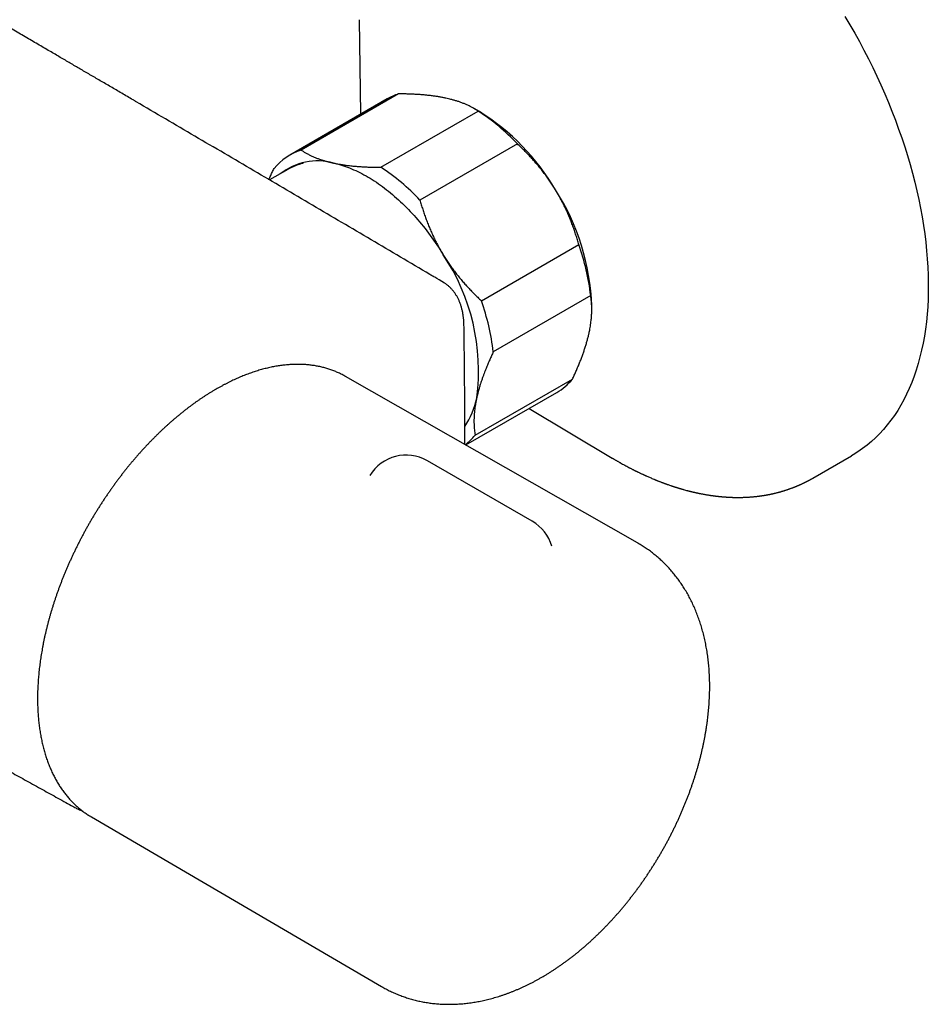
# Model space of a CAD drawing. Header units: millimetres. Extents: x 8 to 854, y 12 to 419.
# Tile 16 of 28: x 768 to 854, y 24 to 117. Entities that reach past the tile are written whole.
import ezdxf

# ---------------------------------------------------------------- set-up
doc = ezdxf.new("R2010")
doc.units = ezdxf.units.MM

msp = doc.modelspace()

# ---------------------------------------------------------------- linework, layer by layer
at = {"color": 7, "linetype": 'Continuous', "lineweight": 30}
for p, q in [((800.332, 117.431), (800.467, 108.503)), ((802.982, 109.955), (793.79, 104.648)), ((804.058, 110.428), (794.865, 105.121)), ((802.38, 103.497), (811.573, 108.803)), ((811.69, 108.753), (811.183, 109.046)), ((815.269, 105.713), (806.076, 100.406)), ((793.609, 103.304), (791.872, 102.301)), ((793.611, 103.306), (793.609, 103.304)), ((811.869, 90.904), (821.062, 96.21)), ((808.293, 92.629), (808.296, 92.627)), ((822.192, 91.384), (813, 86.077)), ((822.295, 90.079), (822.295, 90.383)), ((799.059, 83.752), (798.98, 83.796)), ((826.605, 68.045), (799.059, 83.752)), ((811.278, 78.199), (820.47, 83.505)), ((810.398, 77.286), (818.981, 82.241)), ((816.379, 80.739), (824.221, 76.051)), ((843.162, 74.158), (846.811, 76.265)), ((816.674, 70.084), (806.775, 75.798)), ((774.981, 42.224), (775.059, 42.178)), ((775.059, 42.178), (802.436, 26.178))]:
    msp.add_line(p, q, dxfattribs=at)
at = {"color": 7, "linetype": 'Continuous', "lineweight": 30, "flags": 128}
for points in [[(846.185, 117.744), (846.653, 116.957), (847.11, 116.162), (847.554, 115.361), (847.985, 114.554), (848.404, 113.741), (848.81, 112.924), (849.202, 112.102), (849.581, 111.276), (849.946, 110.447), (850.296, 109.616), (850.633, 108.782), (850.954, 107.947), (851.261, 107.111), (851.553, 106.274), (851.83, 105.438), (852.091, 104.603), (852.336, 103.768), (852.566, 102.936), (852.78, 102.107), (852.978, 101.28), (853.159, 100.457), (853.324, 99.638), (853.473, 98.824), (853.605, 98.015), (853.721, 97.212), (853.819, 96.416), (853.901, 95.627), (853.967, 94.845), (854.015, 94.071), (854.046, 93.305), (854.06, 92.549), (854.058, 91.802), (854.038, 91.066), (854.002, 90.34), (853.948, 89.625), (853.878, 88.922), (853.791, 88.231), (853.687, 87.552), (853.566, 86.887), (853.429, 86.235), (853.275, 85.597), (853.105, 84.973), (852.919, 84.364), (852.716, 83.771), (852.497, 83.193), (852.263, 82.631), (852.012, 82.085), (851.746, 81.557), (851.465, 81.045), (851.169, 80.551), (850.857, 80.075), (850.531, 79.616), (850.19, 79.177), (849.835, 78.756), (849.466, 78.354), (849.083, 77.972), (848.687, 77.609), (848.277, 77.266), (847.854, 76.943), (847.419, 76.64), (846.971, 76.358), (846.811, 76.265)], [(797.916, 103.901), (798.102, 103.858), (798.29, 103.811), (798.478, 103.759), (798.668, 103.703), (798.858, 103.643), (799.049, 103.578), (799.24, 103.508), (799.432, 103.434), (799.625, 103.356), (799.818, 103.273), (800.012, 103.186), (800.206, 103.095), (800.4, 102.999), (800.595, 102.899), (800.79, 102.795), (800.985, 102.687), (801.179, 102.574), (801.374, 102.458), (801.569, 102.337), (801.764, 102.212), (801.958, 102.084), (802.152, 101.951), (802.346, 101.814), (802.539, 101.674), (802.732, 101.53), (802.924, 101.382), (803.115, 101.23), (803.306, 101.075), (803.496, 100.916), (803.686, 100.753), (803.874, 100.587), (804.062, 100.418), (804.248, 100.245), (804.434, 100.068), (804.618, 99.889), (804.801, 99.706), (804.983, 99.521), (805.163, 99.332), (805.343, 99.14), (805.52, 98.945), (805.697, 98.747), (805.871, 98.546), (806.044, 98.343), (806.216, 98.137), (806.385, 97.928), (806.553, 97.717), (806.719, 97.504), (806.883, 97.287), (807.045, 97.069), (807.206, 96.848), (807.364, 96.626), (807.52, 96.401), (807.673, 96.174), (807.825, 95.945), (807.974, 95.714), (808.121, 95.481), (808.266, 95.247)], [(808.296, 92.627), (808.135, 92.723), (807.898, 92.862), (807.673, 92.995), (807.471, 93.114), (807.388, 93.163)]]:
    msp.add_lwpolyline(points, dxfattribs=at)
at = {"color": 7, "linetype": 'Continuous', "lineweight": 30}
for centre, radius, start, end in [((805.686, 105.262), 5.416, 107.49553, 119.9513), ((800.646, 91.979), 20.061, 43.20461, 56.99697), ((800.439, 90.624), 21.337, 30.2413, 58.17654), ((796.513, 99.925), 5.451, 107.59071, 140.60975), ((796.417, 98.346), 5.754, 74.89749, 127.96997), ((791.454, 86.673), 20.061, 43.20461, 56.99697), ((800.416, 89.594), 21.894, 2.0665, 32.54018), ((800.483, 88.845), 21.857, 6.66998, 19.69379), ((792.009, 84.31), 19.594, 352.43258, 33.93119), ((791.291, 83.538), 21.857, 6.66998, 19.69379), ((816.2, 87.027), 5.535, 300.15653, 320.48469), ((803.945, 83.238), 7.637, 326.47742, 348.60785), ((806.92, 81.809), 5.659, 307.36293, 320.35783), ((804.775, 72.334), 4, 60.00268, 148.99078), ((814.675, 66.619), 4, 16.14599, 60.00268)]:
    msp.add_arc(centre, radius, start, end, dxfattribs=at)
for points, knots in [([(779.221, 109.725), (779.147, 109.769), (778.891, 109.919), (778.458, 110.172), (777.924, 110.485), (777.4, 110.791), (776.889, 111.091), (776.388, 111.384), (775.894, 111.673), (775.407, 111.958), (774.926, 112.239), (774.45, 112.518), (773.985, 112.79), (773.525, 113.058), (773.067, 113.326), (772.599, 113.6), (772.119, 113.88), (771.629, 114.166), (771.112, 114.468), (770.567, 114.786), (769.995, 115.121), (769.409, 115.463), (768.811, 115.812), (768.199, 116.169), (767.574, 116.534), (767.043, 116.844), (766.607, 117.098), (766.271, 117.293), (765.932, 117.491), (765.589, 117.691), (765.245, 117.892), (764.911, 118.087), (764.592, 118.272), (764.292, 118.447), (764.005, 118.615), (763.73, 118.775), (763.462, 118.931), (763.202, 119.082), (762.95, 119.229), (762.712, 119.367), (762.488, 119.498), (762.278, 119.62), (762.085, 119.733), (761.909, 119.835), (761.749, 119.929), (761.601, 120.015), (761.465, 120.094), (761.342, 120.165), (761.231, 120.23), (761.132, 120.288), (761.045, 120.338), (760.971, 120.381), (760.906, 120.419), (760.844, 120.455), (760.778, 120.493), (760.704, 120.536), (760.617, 120.588), (760.514, 120.647), (760.395, 120.716), (760.265, 120.792), (760.124, 120.874), (759.972, 120.963), (759.808, 121.058), (759.627, 121.163), (759.427, 121.28), (759.208, 121.407), (758.975, 121.543), (758.728, 121.686), (758.468, 121.837), (758.194, 121.997), (757.906, 122.164), (757.605, 122.339), (757.29, 122.522), (756.987, 122.698), (756.696, 122.867), (756.423, 123.026), (756.146, 123.187), (755.868, 123.348), (755.303, 123.677), (754.447, 124.174), (753.297, 124.841), (752.135, 125.516), (750.961, 126.196), (749.776, 126.883), (748.579, 127.577), (747.37, 128.276), (746.15, 128.983), (744.918, 129.695), (743.633, 130.438), (742.293, 131.213), (741.246, 131.817), (740.542, 132.224), (740.187, 132.429), (739.841, 132.628), (739.505, 132.822), (739.177, 133.011), (738.847, 133.202), (738.515, 133.394), (738.181, 133.586), (737.859, 133.772), (737.548, 133.951), (737.249, 134.124), (736.966, 134.287), (736.7, 134.44), (736.449, 134.585), (736.208, 134.723), (735.978, 134.856), (735.758, 134.982), (735.549, 135.103), (735.349, 135.218), (735.16, 135.327), (734.981, 135.43), (734.813, 135.527), (734.655, 135.618), (734.509, 135.702), (734.373, 135.78), (734.246, 135.853), (734.128, 135.921), (734.02, 135.984), (733.916, 136.043), (733.811, 136.104), (733.697, 136.169), (733.572, 136.242), (733.435, 136.32), (733.287, 136.405), (733.126, 136.498), (732.952, 136.598), (732.765, 136.706), (732.566, 136.82), (732.354, 136.942), (732.131, 137.071), (731.895, 137.207), (731.647, 137.349), (731.387, 137.499), (731.115, 137.655), (730.831, 137.818), (730.535, 137.988), (730.229, 138.164), (729.913, 138.346), (729.586, 138.534), (729.249, 138.728), (728.899, 138.929), (728.538, 139.136), (728.165, 139.35), (727.78, 139.571), (727.378, 139.802), (726.956, 140.044), (726.521, 140.294), (726.031, 140.575), (725.494, 140.883), (724.914, 141.216), (724.344, 141.543), (723.784, 141.864), (723.237, 142.178), (722.704, 142.483), (722.184, 142.781), (721.673, 143.074), (721.16, 143.368), (720.644, 143.663), (720.126, 143.96), (719.619, 144.25), (719.124, 144.534), (718.64, 144.81), (718.176, 145.076), (717.733, 145.33), (717.308, 145.572), (716.893, 145.81), (716.489, 146.041), (716.095, 146.266), (715.711, 146.486), (715.337, 146.699), (714.972, 146.908), (714.615, 147.112), (714.15, 147.377), (713.579, 147.703), (712.925, 148.077), (712.301, 148.433), (711.707, 148.773), (711.122, 149.106), (710.548, 149.434), (710.067, 149.708), (709.678, 149.93), (709.378, 150.101), (709.081, 150.271), (708.804, 150.429), (708.542, 150.578), (708.291, 150.721), (708.029, 150.87), (707.753, 151.028), (707.461, 151.194), (707.154, 151.369), (706.835, 151.551), (706.504, 151.739), (706.165, 151.933), (705.816, 152.131), (705.459, 152.335), (705.094, 152.543), (704.624, 152.81), (704.051, 153.137), (703.371, 153.524), (702.681, 153.916), (701.982, 154.314), (701.273, 154.717), (700.555, 155.126), (699.827, 155.539), (699.251, 155.867), (698.831, 156.106), (698.571, 156.254), (698.318, 156.397), (698.076, 156.534), (697.85, 156.663), (697.639, 156.783), (697.443, 156.894), (697.261, 156.998), (697.095, 157.092), (696.946, 157.177), (696.813, 157.252), (696.691, 157.321), (696.581, 157.384), (696.482, 157.44), (696.395, 157.489), (696.324, 157.53), (696.267, 157.562), (696.222, 157.588), (696.182, 157.61), (696.14, 157.634), (696.091, 157.662), (696.033, 157.695), (695.961, 157.736), (695.873, 157.786), (695.769, 157.845), (695.652, 157.912), (695.522, 157.985), (695.379, 158.067), (695.226, 158.153), (695.064, 158.245), (694.894, 158.342), (694.712, 158.445), (694.519, 158.555), (694.283, 158.688), (694.009, 158.844), (693.702, 159.018), (693.398, 159.19), (693.101, 159.359), (692.809, 159.525), (692.522, 159.687), (692.242, 159.847), (691.916, 160.031), (691.548, 160.24), (691.141, 160.47), (690.748, 160.693), (690.39, 160.896), (690.065, 161.08), (689.772, 161.247), (689.483, 161.41), (689.195, 161.574), (688.871, 161.757), (688.512, 161.961), (688.116, 162.185), (687.734, 162.401), (687.368, 162.609), (687.09, 162.766), (686.881, 162.885), (686.743, 162.963), (686.608, 163.039), (686.472, 163.116), (686.338, 163.192), (686.207, 163.266), (686.087, 163.334), (685.979, 163.395), (685.883, 163.45), (685.801, 163.496), (685.733, 163.534), (685.678, 163.566), (685.629, 163.593), (685.581, 163.621), (685.522, 163.654), (685.448, 163.696), (685.361, 163.745), (685.301, 163.779), (685.271, 163.796)], [0, 0, 0, 0, 0.002382, 0.008134, 0.013812, 0.019417, 0.024804, 0.030122, 0.035369, 0.040547, 0.045654, 0.050691, 0.055736, 0.06048, 0.065341, 0.070319, 0.075413, 0.080624, 0.085952, 0.091897, 0.097981, 0.104204, 0.110566, 0.117067, 0.123706, 0.130485, 0.134018, 0.137588, 0.141195, 0.144838, 0.148518, 0.152176, 0.155494, 0.158681, 0.161737, 0.164663, 0.167458, 0.17028, 0.172956, 0.175484, 0.177866, 0.1801, 0.182188, 0.184022, 0.185726, 0.187298, 0.188741, 0.190053, 0.191234, 0.192285, 0.193205, 0.193994, 0.194653, 0.195268, 0.195968, 0.196755, 0.197628, 0.198768, 0.200028, 0.201408, 0.202907, 0.204527, 0.206266, 0.208126, 0.21031, 0.212639, 0.215113, 0.217733, 0.220497, 0.223407, 0.226462, 0.229662, 0.233007, 0.236497, 0.239342, 0.242268, 0.245215, 0.24817, 0.251132, 0.263232, 0.275458, 0.287809, 0.300286, 0.312887, 0.325614, 0.338466, 0.351444, 0.364546, 0.377774, 0.39247, 0.407317, 0.41119, 0.414967, 0.418647, 0.422228, 0.425713, 0.429099, 0.432775, 0.436329, 0.43976, 0.443069, 0.446255, 0.449319, 0.452096, 0.454765, 0.457325, 0.459776, 0.462118, 0.464352, 0.466476, 0.468493, 0.4704, 0.472199, 0.47386, 0.475416, 0.476867, 0.478213, 0.479476, 0.48063, 0.481678, 0.482772, 0.483994, 0.48532, 0.48677, 0.488345, 0.490044, 0.491907, 0.493899, 0.49602, 0.498271, 0.500652, 0.503162, 0.505802, 0.508565, 0.511457, 0.514479, 0.517629, 0.520908, 0.524255, 0.527725, 0.531321, 0.53504, 0.538884, 0.542853, 0.546946, 0.551163, 0.555715, 0.560398, 0.565077, 0.571364, 0.577543, 0.583614, 0.589576, 0.59543, 0.601075, 0.606615, 0.612051, 0.617382, 0.623022, 0.628541, 0.633938, 0.639213, 0.644366, 0.649398, 0.654031, 0.658555, 0.662971, 0.66728, 0.67148, 0.675571, 0.679555, 0.683431, 0.687223, 0.690984, 0.698283, 0.705467, 0.711896, 0.718228, 0.724465, 0.730594, 0.736588, 0.739827, 0.743024, 0.746181, 0.749319, 0.751885, 0.75456, 0.757345, 0.760239, 0.763395, 0.766672, 0.77007, 0.773588, 0.777228, 0.780919, 0.784728, 0.788641, 0.792597, 0.79974, 0.806986, 0.814335, 0.821787, 0.829341, 0.836997, 0.844757, 0.852619, 0.855411, 0.858214, 0.860934, 0.863505, 0.865928, 0.868163, 0.870254, 0.872202, 0.874007, 0.87555, 0.876971, 0.878268, 0.879443, 0.880495, 0.881424, 0.882231, 0.882778, 0.88325, 0.883647, 0.884066, 0.884586, 0.885208, 0.885932, 0.886904, 0.888014, 0.889262, 0.890648, 0.892172, 0.893834, 0.895528, 0.897344, 0.899283, 0.901344, 0.903528, 0.906821, 0.910114, 0.913347, 0.916521, 0.919634, 0.922687, 0.92568, 0.928614, 0.933102, 0.937441, 0.941633, 0.945677, 0.948899, 0.952022, 0.955064, 0.958137, 0.961254, 0.965405, 0.969632, 0.973937, 0.977612, 0.981342, 0.982822, 0.984311, 0.985769, 0.98714, 0.98866, 0.990057, 0.991331, 0.992483, 0.993511, 0.994417, 0.995094, 0.995682, 0.996179, 0.996665, 0.997224, 0.998069, 0.999041, 1, 1, 1, 1]), ([(807.005, 93.388), (805.158, 94.477), (801.465, 96.656), (795.923, 99.92), (790.382, 103.179), (784.839, 106.433), (781.12, 108.615), (779.247, 109.71), (779.223, 109.724)], [0, 0, 0, 0, 0.199474, 0.398949, 0.598424, 0.7979, 0.997376, 1, 1, 1, 1]), ([(808.522, 110.024), (808.479, 110.033), (808.333, 110.064), (808.079, 110.113), (807.757, 110.168), (807.425, 110.218), (807.083, 110.262), (806.733, 110.3), (806.374, 110.334), (806.007, 110.362), (805.632, 110.385), (805.249, 110.403), (804.858, 110.416), (804.461, 110.425), (804.192, 110.427), (804.058, 110.428)], [0, 0, 0, 0, 0.034083, 0.113434, 0.192802, 0.272153, 0.35212, 0.432104, 0.512072, 0.592873, 0.673689, 0.754492, 0.836323, 0.918166, 1, 1, 1, 1]), ([(811.573, 108.803), (811.507, 108.847), (811.375, 108.933), (811.164, 109.058), (810.944, 109.18), (810.705, 109.3), (810.446, 109.42), (810.165, 109.537), (809.879, 109.644), (809.591, 109.742), (809.301, 109.83), (809.024, 109.905), (808.765, 109.97), (808.603, 110.006), (808.522, 110.024)], [0, 0, 0, 0, 0.0847846, 0.1695942, 0.2543994, 0.3391778, 0.4327442, 0.5263321, 0.6198943, 0.7041737, 0.7884725, 0.8727501, 0.9363751, 1, 1, 1, 1]), ([(794.865, 105.121), (794.942, 105.071), (795.096, 104.97), (795.343, 104.826), (795.604, 104.687), (795.878, 104.555), (796.167, 104.43), (796.439, 104.324), (796.691, 104.235), (796.92, 104.16), (797.157, 104.089), (797.402, 104.022), (797.654, 103.959), (797.829, 103.92), (797.916, 103.901)], [0, 0, 0, 0, 0.098481, 0.197002, 0.295515, 0.393985, 0.49133, 0.588674, 0.657028, 0.725392, 0.793745, 0.862493, 0.931252, 1, 1, 1, 1]), ([(818.872, 101.37), (818.838, 101.425), (818.726, 101.608), (818.529, 101.914), (818.278, 102.286), (818.016, 102.654), (817.746, 103.015), (817.466, 103.371), (817.177, 103.722), (816.878, 104.069), (816.57, 104.411), (816.255, 104.747), (815.932, 105.076), (815.604, 105.399), (815.38, 105.608), (815.269, 105.713)], [0, 0, 0, 0, 0.034083, 0.113155, 0.192244, 0.271316, 0.350997, 0.430695, 0.510379, 0.591744, 0.673124, 0.754492, 0.836323, 0.918166, 1, 1, 1, 1]), ([(791.826, 102.329), (791.867, 102.424), (791.962, 102.646), (792.12, 102.998), (792.24, 103.255), (792.3, 103.384)], [0, 0, 0, 0, 0.272004, 0.636025, 1, 1, 1, 1]), ([(795.047, 103.875), (795.029, 103.871), (794.958, 103.854), (794.838, 103.822), (794.686, 103.777), (794.537, 103.727), (794.389, 103.674), (794.244, 103.617), (794.1, 103.555), (793.959, 103.49), (793.82, 103.42), (793.704, 103.359), (793.636, 103.319), (793.612, 103.305)], [0, 0, 0, 0, 0.036491, 0.137994, 0.239363, 0.340606, 0.441735, 0.542761, 0.643698, 0.744561, 0.845365, 0.946127, 1, 1, 1, 1]), ([(797.916, 103.901), (797.96, 103.891), (798.111, 103.859), (798.377, 103.808), (798.736, 103.747), (799.122, 103.691), (799.537, 103.641), (799.938, 103.601), (800.321, 103.57), (800.684, 103.546), (801.054, 103.527), (801.458, 103.512), (801.9, 103.5), (802.22, 103.498), (802.38, 103.497)], [0, 0, 0, 0, 0.034084, 0.118027, 0.20197, 0.298064, 0.394187, 0.490284, 0.568898, 0.647537, 0.72618, 0.804799, 0.902399, 1, 1, 1, 1]), ([(821.062, 96.21), (821.021, 96.356), (820.938, 96.649), (820.804, 97.085), (820.661, 97.52), (820.509, 97.954), (820.346, 98.386), (820.173, 98.815), (819.99, 99.239), (819.795, 99.665), (819.585, 100.094), (819.359, 100.525), (819.123, 100.952), (818.956, 101.231), (818.872, 101.37)], [0, 0, 0, 0, 0.0820249, 0.1640723, 0.2461158, 0.3281353, 0.4106745, 0.4932129, 0.5748345, 0.6564555, 0.7423209, 0.8282301, 0.9141372, 1, 1, 1, 1]), ([(806.076, 100.406), (806.117, 100.26), (806.199, 99.968), (806.334, 99.532), (806.476, 99.097), (806.629, 98.663), (806.792, 98.231), (806.965, 97.802), (807.148, 97.378), (807.343, 96.952), (807.553, 96.523), (807.779, 96.092), (808.015, 95.665), (808.182, 95.386), (808.266, 95.247)], [0, 0, 0, 0, 0.082025, 0.164072, 0.246116, 0.328135, 0.410674, 0.493213, 0.574834, 0.656455, 0.742321, 0.82823, 0.914137, 1, 1, 1, 1]), ([(808.266, 95.247), (808.299, 95.192), (808.412, 95.009), (808.609, 94.703), (808.861, 94.33), (809.122, 93.963), (809.392, 93.602), (809.671, 93.247), (809.957, 92.899), (810.249, 92.56), (810.551, 92.224), (810.867, 91.887), (811.195, 91.552), (811.528, 91.223), (811.756, 91.01), (811.869, 90.904)], [0, 0, 0, 0, 0.034083, 0.113223, 0.192397, 0.271573, 0.350714, 0.430546, 0.510378, 0.588808, 0.667237, 0.750413, 0.833614, 0.916819, 1, 1, 1, 1]), ([(807.388, 93.163), (807.38, 93.168), (807.356, 93.182), (807.314, 93.207), (807.263, 93.237), (807.213, 93.266), (807.163, 93.295), (807.111, 93.325), (807.057, 93.357), (807.022, 93.377), (807.005, 93.388)], [0, 0, 0, 0, 0.055987, 0.18519, 0.309017, 0.43466, 0.561232, 0.68972, 0.843977, 1, 1, 1, 1]), ([(810.312, 78.305), (810.312, 78.556), (810.312, 79.324), (810.308, 80.611), (810.301, 82.167), (810.29, 83.722), (810.275, 85.277), (810.26, 86.57), (810.246, 87.475), (810.24, 87.935), (810.237, 88.217), (810.234, 88.451), (810.229, 88.672), (810.22, 88.872), (810.209, 89.043), (810.196, 89.202), (810.179, 89.352), (810.159, 89.504), (810.136, 89.653), (810.109, 89.801), (810.078, 89.947), (810.044, 90.094), (810.006, 90.238), (809.964, 90.381), (809.919, 90.52), (809.87, 90.656), (809.818, 90.79), (809.762, 90.922), (809.703, 91.049), (809.641, 91.172), (809.576, 91.293), (809.507, 91.411), (809.435, 91.525), (809.361, 91.635), (809.283, 91.741), (809.203, 91.843), (809.12, 91.942), (809.034, 92.036), (808.946, 92.127), (808.855, 92.213), (808.762, 92.296), (808.666, 92.374), (808.568, 92.449), (808.468, 92.519), (808.377, 92.579), (808.318, 92.614), (808.293, 92.629)], [0, 0, 0, 0, 0.049058, 0.150613, 0.252087, 0.353435, 0.454612, 0.555573, 0.605934, 0.630724, 0.645653, 0.660933, 0.675638, 0.688104, 0.699198, 0.70865, 0.718617, 0.728565, 0.738544, 0.748561, 0.758623, 0.76875, 0.779191, 0.78931, 0.799476, 0.809667, 0.819858, 0.830022, 0.840118, 0.849964, 0.86001, 0.869974, 0.879857, 0.889661, 0.899389, 0.909046, 0.918635, 0.928162, 0.937634, 0.947056, 0.956436, 0.965781, 0.975099, 0.984355, 0.993531, 1, 1, 1, 1]), ([(822.038, 87.853), (822.05, 87.907), (822.079, 88.044), (822.121, 88.259), (822.165, 88.512), (822.204, 88.774), (822.234, 89.019), (822.256, 89.234), (822.272, 89.422), (822.283, 89.606), (822.292, 89.813), (822.296, 90.041), (822.293, 90.301), (822.282, 90.57), (822.262, 90.847), (822.232, 91.119), (822.205, 91.295), (822.192, 91.384)], [0, 0, 0, 0, 0.040818, 0.10213, 0.163443, 0.235198, 0.306953, 0.358432, 0.409911, 0.461132, 0.512354, 0.58474, 0.657127, 0.742124, 0.827121, 0.91356, 1, 1, 1, 1]), ([(820.47, 83.505), (820.527, 83.626), (820.639, 83.868), (820.801, 84.228), (820.957, 84.586), (821.105, 84.943), (821.247, 85.298), (821.38, 85.649), (821.505, 85.996), (821.623, 86.344), (821.734, 86.693), (821.837, 87.043), (821.929, 87.388), (821.995, 87.657), (822.029, 87.81), (822.038, 87.853)], [0, 0, 0, 0, 0.079536, 0.159093, 0.238646, 0.318178, 0.39818, 0.47818, 0.55735, 0.63652, 0.719515, 0.80255, 0.885583, 0.968575, 1, 1, 1, 1]), ([(813, 86.077), (812.942, 85.952), (812.825, 85.704), (812.652, 85.317), (812.479, 84.916), (812.334, 84.564), (812.22, 84.275), (812.127, 84.033), (812.033, 83.778), (811.943, 83.524), (811.863, 83.286), (811.78, 83.03), (811.693, 82.746), (811.608, 82.447), (811.534, 82.166), (811.477, 81.932), (811.444, 81.787), (811.432, 81.73)], [0, 0, 0, 0, 0.081965, 0.163929, 0.256413, 0.348895, 0.400408, 0.45192, 0.513363, 0.574805, 0.62683, 0.678855, 0.753408, 0.827962, 0.892451, 0.95694, 1, 1, 1, 1]), ([(798.977, 83.797), (798.927, 83.825), (798.82, 83.884), (798.653, 83.969), (798.478, 84.054), (798.3, 84.135), (798.12, 84.212), (797.938, 84.285), (797.754, 84.354), (797.568, 84.419), (797.38, 84.48), (797.19, 84.537), (796.998, 84.59), (796.805, 84.638), (796.609, 84.683), (796.411, 84.723), (796.212, 84.759), (796.011, 84.791), (795.808, 84.819), (795.604, 84.843), (795.397, 84.862), (795.19, 84.877), (794.98, 84.888), (794.769, 84.895), (794.557, 84.898), (794.343, 84.896), (794.128, 84.891), (793.911, 84.881), (793.693, 84.866), (793.474, 84.848), (793.254, 84.825), (793.032, 84.799), (792.81, 84.768), (792.586, 84.732), (792.361, 84.693), (792.135, 84.649), (791.908, 84.601), (791.68, 84.549), (791.452, 84.493), (791.223, 84.433), (790.992, 84.369), (790.762, 84.3), (790.53, 84.227), (790.298, 84.151), (790.065, 84.07), (789.832, 83.985), (789.598, 83.896), (789.364, 83.803), (789.13, 83.706), (788.895, 83.606), (788.659, 83.501), (788.424, 83.392), (788.188, 83.279), (787.953, 83.163), (787.717, 83.043), (787.481, 82.918), (787.245, 82.79), (787.033, 82.673), (786.901, 82.597), (786.847, 82.566)], [0, 0, 0, 0, 0.015361, 0.032802, 0.050245, 0.067691, 0.08514, 0.102595, 0.120056, 0.137524, 0.155001, 0.172487, 0.189984, 0.207491, 0.225009, 0.24254, 0.260083, 0.277639, 0.295209, 0.312791, 0.330388, 0.347998, 0.365621, 0.383258, 0.400908, 0.418571, 0.436246, 0.453934, 0.471634, 0.489345, 0.507067, 0.524799, 0.542541, 0.560292, 0.578052, 0.59582, 0.613596, 0.631379, 0.649168, 0.666964, 0.684765, 0.702571, 0.720381, 0.738196, 0.756014, 0.773836, 0.79166, 0.809487, 0.827315, 0.845146, 0.862978, 0.880811, 0.898646, 0.91648, 0.934316, 0.952151, 0.969987, 0.987822, 1, 1, 1, 1]), ([(786.847, 82.566), (786.806, 82.542), (786.686, 82.472), (786.487, 82.354), (786.251, 82.21), (786.016, 82.063), (785.781, 81.912), (785.546, 81.757), (785.311, 81.599), (785.077, 81.437), (784.843, 81.272), (784.61, 81.104), (784.377, 80.931), (784.144, 80.756), (783.913, 80.577), (783.682, 80.395), (783.451, 80.209), (783.221, 80.02), (782.993, 79.828), (782.764, 79.633), (782.537, 79.435), (782.311, 79.233), (782.085, 79.029), (781.861, 78.821), (781.637, 78.611), (781.415, 78.397), (781.193, 78.181), (780.973, 77.961), (780.754, 77.739), (780.536, 77.514), (780.319, 77.287), (780.104, 77.056), (779.89, 76.823), (779.677, 76.588), (779.466, 76.349), (779.256, 76.109), (779.048, 75.865), (778.841, 75.62), (778.636, 75.372), (778.433, 75.121), (778.231, 74.869), (778.03, 74.614), (777.832, 74.357), (777.635, 74.098), (777.44, 73.836), (777.247, 73.573), (777.055, 73.307), (776.866, 73.04), (776.678, 72.771), (776.493, 72.5), (776.309, 72.227), (776.128, 71.952), (775.948, 71.676), (775.771, 71.398), (775.596, 71.118), (775.423, 70.837), (775.252, 70.555), (775.083, 70.271), (774.917, 69.985), (774.753, 69.699), (774.591, 69.411), (774.432, 69.121), (774.275, 68.831), (774.12, 68.54), (773.968, 68.247), (773.818, 67.953), (773.671, 67.659), (773.526, 67.364), (773.384, 67.067), (773.245, 66.77), (773.108, 66.473), (772.973, 66.174), (772.842, 65.875), (772.713, 65.576), (772.587, 65.276), (772.463, 64.975), (772.342, 64.674), (772.224, 64.373), (772.109, 64.072), (771.997, 63.77), (771.887, 63.468), (771.781, 63.166), (771.677, 62.864), (771.576, 62.562), (771.478, 62.26), (771.383, 61.958), (771.291, 61.657), (771.202, 61.355), (771.116, 61.054), (771.033, 60.753), (770.953, 60.453), (770.876, 60.153), (770.803, 59.853), (770.732, 59.554), (770.664, 59.256), (770.6, 58.958), (770.538, 58.662), (770.48, 58.365), (770.425, 58.07), (770.373, 57.776), (770.324, 57.483), (770.278, 57.19), (770.236, 56.899), (770.197, 56.609), (770.161, 56.32), (770.128, 56.032), (770.098, 55.745), (770.072, 55.46), (770.049, 55.176), (770.029, 54.894), (770.013, 54.613), (769.999, 54.334), (769.989, 54.056), (769.982, 53.78), (769.979, 53.505), (769.979, 53.233), (769.982, 52.962), (769.988, 52.693), (769.998, 52.426), (770.01, 52.161), (770.027, 51.898), (770.046, 51.636), (770.069, 51.378), (770.095, 51.121), (770.124, 50.866), (770.157, 50.614), (770.192, 50.364), (770.231, 50.116), (770.274, 49.871), (770.319, 49.628), (770.368, 49.388), (770.42, 49.151), (770.476, 48.916), (770.534, 48.683), (770.596, 48.453), (770.661, 48.227), (770.729, 48.002), (770.8, 47.781), (770.875, 47.563), (770.952, 47.347), (771.033, 47.135), (771.117, 46.925), (771.204, 46.719), (771.294, 46.516), (771.387, 46.316), (771.483, 46.119), (771.582, 45.925), (771.684, 45.735), (771.789, 45.548), (771.897, 45.364), (772.008, 45.184), (772.122, 45.007), (772.238, 44.833), (772.358, 44.663), (772.48, 44.497), (772.605, 44.334), (772.733, 44.175), (772.864, 44.019), (772.997, 43.867), (773.133, 43.719), (773.272, 43.574), (773.413, 43.433), (773.557, 43.296), (773.703, 43.163), (773.852, 43.033), (774.003, 42.908), (774.157, 42.786), (774.313, 42.668), (774.472, 42.553), (774.633, 42.443), (774.797, 42.337), (774.912, 42.265), (774.973, 42.229), (774.978, 42.226)], [0, 0, 0, 0, 0.0031207, 0.0090379, 0.0149548, 0.0208714, 0.0267878, 0.0327038, 0.0386195, 0.0445349, 0.0504499, 0.0563645, 0.0622787, 0.0681924, 0.0741058, 0.0800187, 0.0859311, 0.0918432, 0.0977548, 0.1036659, 0.1095766, 0.1154869, 0.1213967, 0.1273061, 0.1332151, 0.1391236, 0.1450318, 0.1509395, 0.1568469, 0.1627538, 0.1686604, 0.1745667, 0.1804725, 0.1863781, 0.1922833, 0.1981881, 0.2040927, 0.209997, 0.215901, 0.2218047, 0.2277081, 0.2336114, 0.2395143, 0.2454171, 0.2513197, 0.257222, 0.2631242, 0.2690262, 0.2749281, 0.2808298, 0.2867314, 0.2926329, 0.2985343, 0.3044356, 0.3103368, 0.316238, 0.3221391, 0.3280402, 0.3339413, 0.3398424, 0.3457435, 0.3516446, 0.3575458, 0.363447, 0.3693482, 0.3752496, 0.381151, 0.3870525, 0.3929541, 0.3988559, 0.4047578, 0.4106599, 0.4165621, 0.4224646, 0.4283672, 0.43427, 0.4401731, 0.4460764, 0.4519799, 0.4578838, 0.4637879, 0.4696922, 0.4755969, 0.4815019, 0.4874073, 0.493313, 0.499219, 0.5051254, 0.5110321, 0.5169393, 0.5228468, 0.5287548, 0.5346632, 0.540572, 0.5464812, 0.5523908, 0.558301, 0.5642115, 0.5701226, 0.576034, 0.581946, 0.5878584, 0.5937713, 0.5996847, 0.6055985, 0.6115127, 0.6174275, 0.6233426, 0.6292582, 0.6351743, 0.6410907, 0.6470075, 0.6529247, 0.6588422, 0.66476, 0.6706781, 0.6765965, 0.682515, 0.6884337, 0.6943525, 0.7002714, 0.7061902, 0.7121089, 0.7180275, 0.7239458, 0.7298638, 0.7357813, 0.7416983, 0.7476146, 0.7535302, 0.7594449, 0.7653586, 0.7712712, 0.7771824, 0.7830922, 0.7890004, 0.7949068, 0.8008113, 0.8067136, 0.8126137, 0.8185113, 0.8244062, 0.8302982, 0.8361872, 0.842073, 0.8479554, 0.8538341, 0.8597092, 0.8655803, 0.8714474, 0.8773103, 0.8831689, 0.8890231, 0.8948728, 0.900718, 0.9065587, 0.9123948, 0.9182263, 0.9240534, 0.9298761, 0.9356945, 0.9415088, 0.9473192, 0.9531258, 0.9589289, 0.9647288, 0.9705258, 0.9763202, 0.9821123, 0.9879025, 0.9936912, 0.9994788, 1, 1, 1, 1]), ([(811.432, 81.73), (811.423, 81.687), (811.391, 81.539), (811.342, 81.289), (811.29, 80.98), (811.249, 80.678), (811.216, 80.382), (811.193, 80.091), (811.179, 79.807), (811.173, 79.531), (811.177, 79.259), (811.189, 78.987), (811.21, 78.717), (811.239, 78.454), (811.265, 78.284), (811.278, 78.199)], [0, 0, 0, 0, 0.031425, 0.110773, 0.190157, 0.269542, 0.348893, 0.42894, 0.508988, 0.58762, 0.666253, 0.749675, 0.833122, 0.916573, 1, 1, 1, 1]), ([(810.312, 77.335), (810.312, 77.371), (810.313, 77.694), (810.313, 78.018), (810.312, 78.306)], [0, 0, 0, 0, 0.110864, 1, 1, 1, 1]), ([(824.221, 76.051), (824.239, 76.041), (824.277, 76.018), (824.338, 75.982), (824.41, 75.939), (824.492, 75.891), (824.577, 75.842), (824.663, 75.792), (824.747, 75.744), (824.834, 75.694), (824.922, 75.644), (825.111, 75.537), (825.401, 75.377), (825.699, 75.218), (825.901, 75.112), (826.006, 75.058), (826.102, 75.009), (826.18, 74.969), (826.242, 74.938), (826.288, 74.914), (826.327, 74.895), (826.353, 74.882), (826.37, 74.873), (826.383, 74.867), (826.402, 74.858), (826.429, 74.844), (826.466, 74.826), (826.511, 74.804), (826.559, 74.78), (826.607, 74.757), (826.673, 74.724), (826.755, 74.685), (826.85, 74.639), (826.94, 74.597), (827.024, 74.557), (827.102, 74.521), (827.17, 74.489), (827.23, 74.462), (827.278, 74.44), (827.315, 74.423), (827.343, 74.411), (827.372, 74.397), (827.408, 74.381), (827.453, 74.361), (827.537, 74.323), (827.656, 74.271), (827.81, 74.204), (827.97, 74.135), (828.101, 74.08), (828.196, 74.041), (828.245, 74.021), (828.282, 74.006), (828.309, 73.995), (828.332, 73.985), (828.364, 73.972), (828.409, 73.954), (828.47, 73.929), (828.544, 73.9), (828.629, 73.866), (828.728, 73.828), (828.813, 73.795), (828.882, 73.769), (828.931, 73.75), (828.981, 73.731), (829.032, 73.712), (829.079, 73.695), (829.122, 73.679), (829.16, 73.665), (829.198, 73.651), (829.236, 73.637), (829.277, 73.622), (829.321, 73.606), (829.368, 73.589), (829.449, 73.561), (829.566, 73.519), (829.689, 73.477), (829.785, 73.444), (829.848, 73.423), (829.905, 73.404), (829.952, 73.389), (829.986, 73.378), (830.012, 73.369), (830.035, 73.362), (830.064, 73.352), (830.099, 73.341), (830.152, 73.324), (830.221, 73.302), (830.302, 73.277), (830.379, 73.253), (830.451, 73.231), (830.516, 73.211), (830.576, 73.193), (830.633, 73.176), (830.689, 73.159), (830.746, 73.143), (830.809, 73.125), (830.879, 73.105), (830.992, 73.073), (831.144, 73.031), (831.291, 72.992), (831.392, 72.965), (831.445, 72.952), (831.492, 72.94), (831.53, 72.93), (831.561, 72.922), (831.591, 72.915), (831.626, 72.906), (831.67, 72.895), (831.721, 72.883), (831.773, 72.87), (831.824, 72.859), (831.882, 72.845), (831.946, 72.83), (832.013, 72.815), (832.068, 72.802), (832.116, 72.792), (832.157, 72.783), (832.194, 72.774), (832.232, 72.766), (832.273, 72.758), (832.321, 72.747), (832.378, 72.735), (832.462, 72.718), (832.567, 72.697), (832.687, 72.673), (832.798, 72.652), (832.902, 72.633), (833.005, 72.615), (833.116, 72.596), (833.226, 72.578), (833.332, 72.561), (833.426, 72.546), (833.514, 72.533), (833.597, 72.521), (833.676, 72.51), (833.757, 72.498), (833.841, 72.487), (833.931, 72.476), (834.025, 72.464), (834.122, 72.453), (834.206, 72.443), (834.273, 72.436), (834.322, 72.431), (834.371, 72.426), (834.423, 72.421), (834.481, 72.415), (834.544, 72.409), (834.61, 72.404), (834.677, 72.398), (834.745, 72.392), (834.81, 72.387), (834.868, 72.383), (834.919, 72.379), (834.97, 72.376), (835.025, 72.372), (835.088, 72.368), (835.154, 72.364), (835.222, 72.361), (835.291, 72.357), (835.358, 72.354), (835.42, 72.351), (835.472, 72.349), (835.519, 72.348), (835.567, 72.346), (835.62, 72.344), (835.68, 72.343), (835.745, 72.341), (835.813, 72.34), (835.882, 72.339), (835.948, 72.338), (836.009, 72.338), (836.061, 72.337), (836.109, 72.337), (836.157, 72.338), (836.211, 72.338), (836.27, 72.338), (836.337, 72.339), (836.411, 72.34), (836.49, 72.342), (836.564, 72.344), (836.626, 72.346), (836.676, 72.348), (836.723, 72.349), (836.775, 72.351), (836.859, 72.355), (836.97, 72.361), (837.102, 72.369), (837.228, 72.377), (837.35, 72.386), (837.463, 72.396), (837.567, 72.405), (837.667, 72.415), (837.77, 72.425), (837.876, 72.437), (837.972, 72.448), (838.053, 72.459), (838.128, 72.468), (838.21, 72.479), (838.296, 72.491), (838.376, 72.503), (838.446, 72.514), (838.499, 72.522), (838.538, 72.528), (838.566, 72.533), (838.594, 72.538), (838.627, 72.543), (838.669, 72.55), (838.719, 72.559), (838.77, 72.568), (838.818, 72.576), (838.864, 72.585), (838.907, 72.593), (838.945, 72.6), (838.978, 72.606), (839.011, 72.613), (839.046, 72.62), (839.088, 72.628), (839.136, 72.638), (839.188, 72.648), (839.241, 72.66), (839.293, 72.671), (839.346, 72.682), (839.399, 72.694), (839.448, 72.705), (839.489, 72.715), (839.525, 72.723), (839.56, 72.731), (839.614, 72.744), (839.689, 72.763), (839.782, 72.786), (839.873, 72.809), (839.96, 72.833), (840.045, 72.856), (840.129, 72.879), (840.208, 72.902), (840.285, 72.924), (840.361, 72.947), (840.44, 72.971), (840.515, 72.995), (840.589, 73.018), (840.662, 73.042), (840.739, 73.067), (840.816, 73.093), (840.895, 73.12), (840.979, 73.15), (841.067, 73.182), (841.156, 73.214), (841.23, 73.242), (841.289, 73.265), (841.337, 73.283), (841.389, 73.304), (841.443, 73.325), (841.496, 73.346), (841.543, 73.365), (841.582, 73.381), (841.615, 73.395), (841.648, 73.409), (841.687, 73.425), (841.729, 73.443), (841.776, 73.463), (841.827, 73.485), (841.882, 73.509), (841.939, 73.534), (841.994, 73.559), (842.043, 73.581), (842.092, 73.603), (842.144, 73.628), (842.202, 73.655), (842.263, 73.684), (842.32, 73.712), (842.371, 73.736), (842.415, 73.758), (842.455, 73.778), (842.495, 73.798), (842.541, 73.821), (842.592, 73.847), (842.646, 73.875), (842.69, 73.898), (842.724, 73.916), (842.749, 73.929), (842.776, 73.944), (842.804, 73.959), (842.836, 73.976), (842.878, 73.998), (842.931, 74.028), (842.998, 74.065), (843.076, 74.109), (843.132, 74.141), (843.162, 74.158)], [0, 0, 0, 0, 0.002271, 0.005087, 0.008461, 0.0124, 0.016907, 0.02085, 0.02514, 0.029547, 0.03395, 0.038349, 0.057942, 0.077457, 0.082908, 0.088297, 0.093118, 0.097248, 0.100008, 0.102341, 0.104248, 0.105728, 0.106253, 0.106752, 0.107647, 0.109018, 0.110865, 0.113141, 0.115593, 0.117965, 0.120258, 0.125398, 0.130087, 0.134326, 0.138692, 0.142472, 0.145834, 0.148813, 0.151407, 0.152897, 0.154222, 0.155534, 0.157281, 0.159496, 0.16217, 0.169713, 0.17715, 0.184971, 0.193466, 0.196535, 0.198983, 0.200807, 0.202007, 0.203004, 0.204242, 0.206675, 0.209704, 0.213328, 0.21756, 0.222417, 0.227899, 0.230224, 0.232645, 0.235163, 0.237774, 0.240164, 0.242131, 0.24416, 0.245886, 0.247763, 0.249792, 0.251972, 0.254303, 0.256777, 0.263999, 0.271784, 0.275056, 0.278354, 0.281204, 0.283511, 0.285276, 0.286288, 0.287379, 0.288798, 0.290547, 0.292625, 0.296684, 0.300856, 0.304723, 0.308286, 0.311544, 0.314522, 0.317286, 0.320083, 0.322801, 0.325906, 0.329422, 0.33335, 0.342799, 0.352354, 0.355355, 0.358054, 0.360371, 0.362305, 0.363856, 0.365085, 0.366818, 0.369053, 0.371759, 0.374457, 0.376989, 0.379355, 0.383261, 0.386607, 0.389459, 0.391691, 0.393757, 0.395657, 0.397402, 0.399399, 0.401861, 0.404789, 0.408008, 0.414528, 0.420697, 0.42635, 0.431366, 0.436532, 0.442081, 0.448239, 0.453382, 0.458221, 0.462684, 0.466825, 0.470911, 0.474935, 0.479238, 0.483865, 0.488721, 0.493772, 0.498777, 0.501664, 0.504125, 0.506446, 0.509132, 0.512192, 0.515513, 0.518891, 0.522321, 0.525971, 0.529438, 0.53244, 0.534975, 0.537454, 0.540343, 0.543642, 0.547142, 0.550699, 0.554313, 0.557955, 0.561244, 0.563918, 0.566202, 0.568632, 0.571428, 0.574582, 0.578087, 0.58165, 0.585271, 0.588899, 0.592145, 0.594925, 0.597185, 0.599672, 0.602526, 0.605724, 0.609036, 0.613248, 0.61754, 0.621618, 0.625053, 0.627311, 0.629703, 0.632496, 0.635689, 0.643206, 0.650254, 0.657006, 0.663525, 0.669972, 0.675185, 0.680553, 0.686118, 0.691978, 0.697909, 0.701726, 0.7054, 0.710156, 0.715173, 0.719585, 0.723392, 0.726643, 0.728383, 0.729921, 0.731276, 0.733013, 0.735399, 0.738324, 0.741208, 0.743871, 0.746312, 0.748885, 0.751051, 0.752797, 0.754418, 0.756413, 0.758745, 0.761446, 0.764405, 0.767489, 0.770349, 0.773308, 0.776367, 0.779235, 0.781581, 0.783415, 0.785272, 0.787459, 0.792709, 0.798019, 0.803233, 0.808217, 0.812991, 0.817788, 0.822666, 0.826587, 0.83099, 0.835835, 0.840227, 0.84409, 0.848625, 0.853074, 0.857452, 0.862142, 0.866937, 0.872211, 0.877664, 0.88271, 0.885331, 0.888184, 0.891267, 0.894582, 0.897853, 0.900664, 0.903009, 0.904777, 0.906703, 0.908989, 0.91163, 0.914444, 0.917325, 0.920873, 0.924446, 0.927743, 0.930729, 0.933472, 0.936577, 0.940254, 0.944192, 0.947701, 0.950805, 0.953437, 0.955822, 0.958289, 0.96084, 0.964308, 0.96777, 0.970913, 0.972397, 0.97397, 0.975643, 0.977418, 0.979379, 0.981814, 0.985322, 0.989523, 0.994415, 1, 1, 1, 1]), ([(726.939, 68.97), (727.016, 68.926), (727.738, 68.519), (728.588, 68.041), (729.487, 67.536), (729.866, 67.322), (730.242, 67.111), (730.626, 66.895), (731.016, 66.676), (731.412, 66.454), (731.795, 66.239), (732.167, 66.031), (732.526, 65.829), (732.874, 65.634), (733.21, 65.446), (733.523, 65.27), (733.815, 65.107), (734.086, 64.955), (734.347, 64.809), (734.599, 64.667), (734.847, 64.529), (735.096, 64.389), (735.369, 64.236), (735.668, 64.069), (735.995, 63.886), (736.332, 63.697), (736.679, 63.503), (737.037, 63.303), (737.398, 63.101), (737.762, 62.898), (738.127, 62.694), (738.503, 62.484), (738.887, 62.27), (739.296, 62.041), (739.725, 61.802), (740.169, 61.554), (740.608, 61.309), (741.039, 61.069), (741.463, 60.832), (741.881, 60.599), (742.291, 60.371), (742.737, 60.122), (743.218, 59.854), (743.732, 59.568), (744.233, 59.289), (744.721, 59.017), (745.197, 58.752), (745.59, 58.534), (745.903, 58.36), (746.139, 58.228), (746.372, 58.099), (746.602, 57.971), (746.832, 57.843), (747.069, 57.711), (747.316, 57.574), (747.576, 57.43), (747.852, 57.276), (748.145, 57.113), (748.457, 56.94), (748.782, 56.759), (749.12, 56.572), (749.471, 56.376), (749.836, 56.174), (750.203, 55.97), (750.572, 55.765), (750.941, 55.56), (751.322, 55.349), (751.714, 55.132), (752.117, 54.908), (752.531, 54.678), (752.956, 54.442), (753.393, 54.2), (753.841, 53.952), (754.3, 53.697), (754.77, 53.437), (755.242, 53.175), (755.715, 52.913), (756.19, 52.65), (756.674, 52.382), (757.168, 52.108), (757.699, 51.813), (758.269, 51.498), (758.878, 51.161), (759.501, 50.816), (760.137, 50.464), (760.786, 50.104), (761.449, 49.738), (762.105, 49.374), (762.755, 49.014), (763.398, 48.659), (764.052, 48.297), (764.718, 47.928), (765.394, 47.554), (766.082, 47.174), (766.781, 46.787), (767.492, 46.394), (768.213, 45.995), (768.946, 45.589), (769.691, 45.177), (770.431, 44.768), (771.169, 44.36), (771.901, 43.954), (772.622, 43.556), (773.098, 43.292), (773.327, 43.166)], [0, 0, 0, 0, 0.005015, 0.046852, 0.055077, 0.063304, 0.071459, 0.079416, 0.088215, 0.096756, 0.105039, 0.113065, 0.120832, 0.128341, 0.135592, 0.142585, 0.148645, 0.154496, 0.16014, 0.165575, 0.170835, 0.176191, 0.181701, 0.188532, 0.195587, 0.202865, 0.210367, 0.218093, 0.226042, 0.233742, 0.241641, 0.249739, 0.258036, 0.266531, 0.276221, 0.285837, 0.2953, 0.304609, 0.313765, 0.322768, 0.331618, 0.340314, 0.351669, 0.362753, 0.373563, 0.384101, 0.394366, 0.404358, 0.409524, 0.414614, 0.419628, 0.424566, 0.42949, 0.434561, 0.439891, 0.44548, 0.451329, 0.45776, 0.464478, 0.471483, 0.478774, 0.486353, 0.494218, 0.502369, 0.510094, 0.518059, 0.526266, 0.534713, 0.543401, 0.55233, 0.561501, 0.570912, 0.580564, 0.590457, 0.600591, 0.610966, 0.620969, 0.631187, 0.641618, 0.652264, 0.663124, 0.675956, 0.689076, 0.702482, 0.716175, 0.730155, 0.744422, 0.758976, 0.772568, 0.786402, 0.800477, 0.814793, 0.82935, 0.844148, 0.859187, 0.874468, 0.889989, 0.905751, 0.921755, 0.937999, 0.953537, 0.969288, 0.985254, 1, 1, 1, 1]), ([(817.576, 27.045), (817.624, 27.073), (817.759, 27.151), (817.98, 27.282), (818.238, 27.44), (818.494, 27.602), (818.75, 27.768), (819.005, 27.938), (819.259, 28.111), (819.511, 28.288), (819.762, 28.468), (820.012, 28.652), (820.26, 28.839), (820.507, 29.03), (820.752, 29.224), (820.996, 29.421), (821.239, 29.622), (821.48, 29.826), (821.719, 30.032), (821.957, 30.242), (822.193, 30.455), (822.428, 30.671), (822.66, 30.89), (822.891, 31.112), (823.12, 31.337), (823.348, 31.564), (823.574, 31.794), (823.797, 32.027), (824.019, 32.263), (824.239, 32.501), (824.457, 32.741), (824.673, 32.984), (824.887, 33.23), (825.1, 33.478), (825.31, 33.728), (825.518, 33.98), (825.724, 34.235), (825.927, 34.492), (826.129, 34.752), (826.329, 35.013), (826.526, 35.276), (826.721, 35.542), (826.914, 35.809), (827.105, 36.079), (827.293, 36.35), (827.479, 36.623), (827.663, 36.898), (827.844, 37.175), (828.023, 37.454), (828.2, 37.734), (828.374, 38.016), (828.545, 38.299), (828.714, 38.584), (828.881, 38.87), (829.045, 39.158), (829.207, 39.448), (829.366, 39.738), (829.522, 40.03), (829.675, 40.324), (829.826, 40.618), (829.975, 40.914), (830.12, 41.211), (830.263, 41.509), (830.403, 41.808), (830.54, 42.108), (830.675, 42.409), (830.806, 42.711), (830.935, 43.014), (831.061, 43.317), (831.184, 43.622), (831.304, 43.927), (831.421, 44.233), (831.535, 44.539), (831.645, 44.847), (831.753, 45.154), (831.858, 45.463), (831.96, 45.772), (832.058, 46.081), (832.153, 46.39), (832.246, 46.7), (832.334, 47.011), (832.42, 47.321), (832.502, 47.632), (832.581, 47.943), (832.657, 48.254), (832.73, 48.565), (832.798, 48.877), (832.864, 49.188), (832.926, 49.499), (832.985, 49.81), (833.04, 50.121), (833.091, 50.431), (833.139, 50.741), (833.184, 51.051), (833.225, 51.361), (833.262, 51.67), (833.295, 51.979), (833.325, 52.287), (833.351, 52.594), (833.373, 52.901), (833.391, 53.207), (833.406, 53.512), (833.417, 53.817), (833.423, 54.12), (833.426, 54.422), (833.425, 54.723), (833.42, 55.023), (833.412, 55.322), (833.399, 55.619), (833.382, 55.915), (833.361, 56.209), (833.336, 56.501), (833.307, 56.792), (833.274, 57.081), (833.237, 57.368), (833.196, 57.653), (833.151, 57.936), (833.102, 58.217), (833.049, 58.496), (832.993, 58.772), (832.932, 59.046), (832.867, 59.317), (832.798, 59.586), (832.725, 59.852), (832.649, 60.115), (832.568, 60.375), (832.484, 60.633), (832.396, 60.888), (832.304, 61.139), (832.209, 61.388), (832.11, 61.633), (832.007, 61.876), (831.901, 62.115), (831.791, 62.35), (831.678, 62.583), (831.561, 62.812), (831.441, 63.038), (831.317, 63.26), (831.19, 63.479), (831.06, 63.695), (830.926, 63.907), (830.79, 64.116), (830.65, 64.321), (830.507, 64.522), (830.361, 64.72), (830.211, 64.915), (830.059, 65.106), (829.904, 65.293), (829.746, 65.476), (829.585, 65.656), (829.421, 65.833), (829.254, 66.005), (829.085, 66.174), (828.913, 66.339), (828.738, 66.5), (828.56, 66.658), (828.38, 66.812), (828.197, 66.962), (828.012, 67.108), (827.824, 67.25), (827.634, 67.389), (827.441, 67.523), (827.246, 67.654), (827.049, 67.781), (826.849, 67.903), (826.701, 67.991), (826.619, 68.037), (826.605, 68.045)], [0, 0, 0, 0, 0.003514, 0.009843, 0.016171, 0.022501, 0.028832, 0.035162, 0.041492, 0.04782, 0.054147, 0.060471, 0.066792, 0.07311, 0.079425, 0.085735, 0.092042, 0.098344, 0.104642, 0.110935, 0.117224, 0.123507, 0.129786, 0.13606, 0.14233, 0.148594, 0.154854, 0.161109, 0.167359, 0.173605, 0.179846, 0.186083, 0.192316, 0.198545, 0.20477, 0.210991, 0.217209, 0.223423, 0.229634, 0.235843, 0.242048, 0.24825, 0.254451, 0.260649, 0.266844, 0.273038, 0.279231, 0.285422, 0.291611, 0.2978, 0.303988, 0.310175, 0.316362, 0.322549, 0.328735, 0.334922, 0.34111, 0.347297, 0.353486, 0.359676, 0.365867, 0.372059, 0.378253, 0.384449, 0.390647, 0.396847, 0.40305, 0.409255, 0.415464, 0.421675, 0.42789, 0.434108, 0.44033, 0.446555, 0.452785, 0.459019, 0.465257, 0.4715, 0.477747, 0.483999, 0.490256, 0.496518, 0.502785, 0.509057, 0.515335, 0.521618, 0.527906, 0.5342, 0.540499, 0.546803, 0.553112, 0.559427, 0.565746, 0.572071, 0.5784, 0.584733, 0.59107, 0.597411, 0.603756, 0.610103, 0.616453, 0.622804, 0.629157, 0.63551, 0.641862, 0.648214, 0.654563, 0.660909, 0.667252, 0.673589, 0.67992, 0.686243, 0.692559, 0.698864, 0.705159, 0.711442, 0.717711, 0.723966, 0.730205, 0.736427, 0.742631, 0.748816, 0.754981, 0.761124, 0.767245, 0.773344, 0.779418, 0.785468, 0.791494, 0.797493, 0.803467, 0.809415, 0.815337, 0.821232, 0.827101, 0.832943, 0.83876, 0.84455, 0.850316, 0.856056, 0.861771, 0.867463, 0.873131, 0.878776, 0.884399, 0.890001, 0.895582, 0.901143, 0.906686, 0.91221, 0.917717, 0.923208, 0.928684, 0.934145, 0.939593, 0.945029, 0.950453, 0.955866, 0.96127, 0.966665, 0.972053, 0.977435, 0.982811, 0.988182, 0.99355, 0.998916, 1, 1, 1, 1]), ([(773.325, 43.167), (773.351, 43.153), (773.434, 43.106), (773.578, 43.031), (773.756, 42.943), (773.936, 42.858), (774.089, 42.791), (774.186, 42.75), (774.223, 42.735), (774.228, 42.733)], [0, 0, 0, 0, 0.088256, 0.286583, 0.485019, 0.68365, 0.882562, 0.982152, 1, 1, 1, 1]), ([(802.436, 26.178), (802.478, 26.154), (802.586, 26.09), (802.765, 25.991), (802.972, 25.881), (803.181, 25.776), (803.392, 25.674), (803.605, 25.576), (803.82, 25.483), (804.037, 25.393), (804.256, 25.308), (804.477, 25.227), (804.7, 25.149), (804.924, 25.077), (805.151, 25.008), (805.379, 24.943), (805.608, 24.883), (805.84, 24.827), (806.073, 24.775), (806.307, 24.727), (806.544, 24.684), (806.781, 24.645), (807.02, 24.61), (807.261, 24.58), (807.503, 24.554), (807.747, 24.532), (807.991, 24.515), (808.238, 24.502), (808.485, 24.494), (808.734, 24.49), (808.984, 24.49), (809.235, 24.495), (809.487, 24.505), (809.741, 24.519), (809.995, 24.537), (810.251, 24.56), (810.508, 24.588), (810.765, 24.62), (811.024, 24.657), (811.283, 24.699), (811.543, 24.745), (811.804, 24.795), (812.066, 24.85), (812.328, 24.91), (812.591, 24.975), (812.854, 25.044), (813.118, 25.118), (813.382, 25.196), (813.646, 25.279), (813.911, 25.367), (814.176, 25.459), (814.441, 25.556), (814.706, 25.657), (814.971, 25.762), (815.236, 25.873), (815.5, 25.987), (815.764, 26.106), (816.028, 26.229), (816.292, 26.357), (816.555, 26.489), (816.817, 26.625), (817.079, 26.765), (817.332, 26.905), (817.497, 27), (817.576, 27.045)], [0, 0, 0, 0, 0.009254, 0.0243, 0.039345, 0.054392, 0.069442, 0.0845, 0.099568, 0.114649, 0.129746, 0.144861, 0.159997, 0.175158, 0.190345, 0.205562, 0.220812, 0.236096, 0.251419, 0.266782, 0.282188, 0.297639, 0.313139, 0.32869, 0.344293, 0.359952, 0.375668, 0.391444, 0.407282, 0.423183, 0.439149, 0.455181, 0.471282, 0.487452, 0.503692, 0.520004, 0.536387, 0.552842, 0.569369, 0.585969, 0.60264, 0.619382, 0.636194, 0.653076, 0.670025, 0.68704, 0.704119, 0.721259, 0.73846, 0.755717, 0.773028, 0.790391, 0.807802, 0.825258, 0.842756, 0.860293, 0.877865, 0.895469, 0.913102, 0.93076, 0.94844, 0.96614, 0.983856, 1, 1, 1, 1])]:
    msp.add_open_spline(points, degree=3, knots=knots, dxfattribs=at)

doc.saveas('drawing.dxf')
